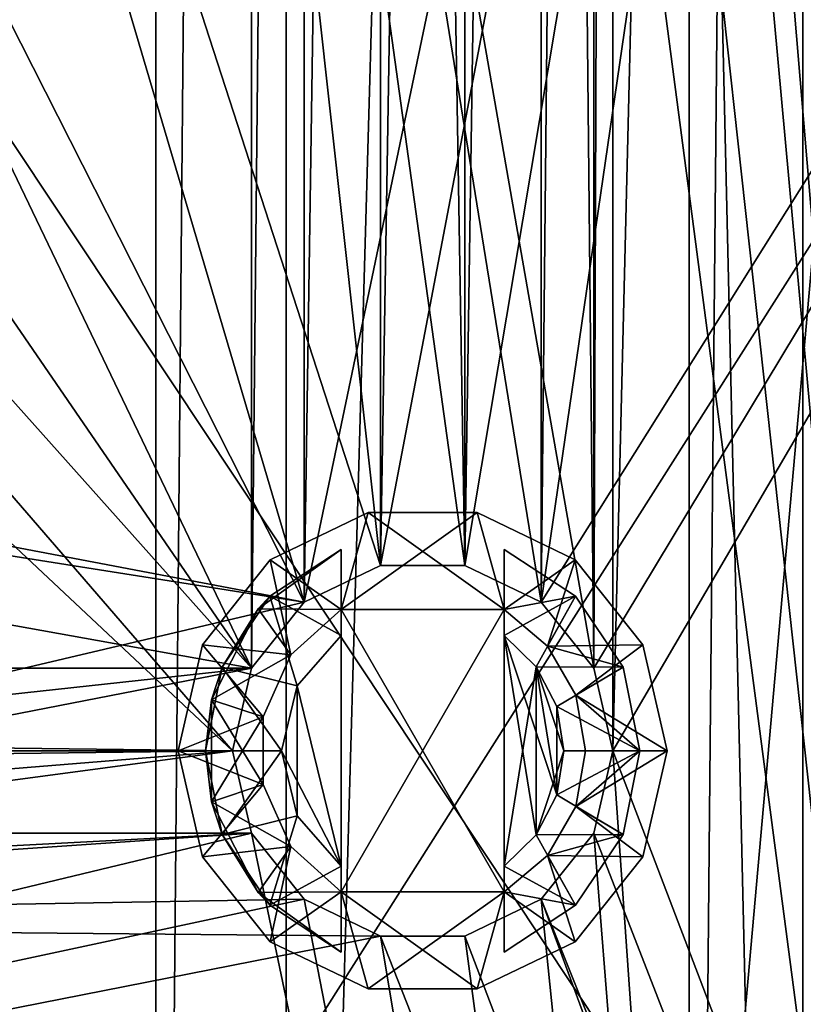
# Model space of a CAD drawing. Extents: x -3 to 104, y -79 to 161.
# Tile 109 of 203: x 70.38 to 77.59, y 18.48 to 27.54. Entities that reach past the tile are written whole.
import ezdxf

# ---------------------------------------------------------------- set-up
doc = ezdxf.new("R2010")
doc.units = 0
doc.header["$MEASUREMENT"] = 0

msp = doc.modelspace()

# ---------------------------------------------------------------- linework, layer by layer
for points in [[(71.629997, 130, -10.3), (67.919998, 0, -10.3), (67.919998, 130, -10.3)], [(71.629997, 0, -10.3), (67.919998, 0, -10.3), (71.629997, 130, -10.3)], [(71.629997, 0, -71.599998), (71.629997, 130, -71.599998), (72.830002, 130, -71.599998)], [(72.830002, 0, -71.599998), (71.629997, 0, -71.599998), (72.830002, 130, -71.599998)], [(71.629997, 130, -71.599998), (71.629997, 0, -10.3), (71.629997, 130, -10.3)], [(71.629997, 0, -71.599998), (71.629997, 0, -10.3), (71.629997, 130, -71.599998)], [(76.540001, 130, -10.3), (72.830002, 0, -10.3), (72.830002, 130, -10.3)], [(76.540001, 0, -10.3), (72.830002, 0, -10.3), (76.540001, 130, -10.3)], [(72.830002, 130, -10.3), (72.830002, 0, -71.599998), (72.830002, 130, -71.599998)], [(72.830002, 0, -10.3), (72.830002, 0, -71.599998), (72.830002, 130, -10.3)], [(76.540001, 0, -71.599998), (76.540001, 130, -71.599998), (77.739998, 130, -71.599998)], [(77.739998, 0, -71.599998), (76.540001, 0, -71.599998), (77.739998, 130, -71.599998)], [(76.540001, 130, -71.599998), (76.540001, 0, -10.3), (76.540001, 130, -10.3)], [(76.540001, 0, -71.599998), (76.540001, 0, -10.3), (76.540001, 130, -71.599998)], [(100.300003, 129.649994, 17.299999), (100.300003, -43.349998, 17.299999), (75.836403, 70.811302, 17.299999)], [(60.471001, 19.228001, 17.299999), (60.471001, 126.727997, 17.299999), (72.336403, 70.811302, 17.299999)], [(39.528702, 112.523003), (39.528702, 23.4326), (96.9217, 124.593002)], [(39.528702, 23.4326), (96.9217, 5.4074), (96.9217, 124.593002)], [(5.1713, 6.7213, -72.699997), (95.428703, 123.278999, -72.699997), (5.1713, 123.278999, -72.699997)], [(5.1713, 6.7213, -72.699997), (95.428703, 6.7213, -72.699997), (95.428703, 123.278999, -72.699997)], [(77.586403, -4.1887, 55.700001), (77.586403, 92.311302, 55.700001), (75.836403, 70.811302, 55.700001)], [(77.586403, 92.311302, 54.099998), (77.586403, -4.1887, 54.099998), (75.836403, 20.8113, 54.099998)], [(77.586403, 92.311302, 54.099998), (75.836403, 20.8113, 54.099998), (75.836403, 70.811302, 54.099998)], [(77.586403, 92.311302, 54.099998), (77.586403, -4.1887, 55.700001), (77.586403, -4.1887, 54.099998)], [(77.586403, 92.311302, 55.700001), (77.586403, -4.1887, 55.700001), (77.586403, 92.311302, 54.099998)], [(72.509804, 70.052002, 54.099998), (9.6776, 22.179501, 54.099998), (9.6776, 87.4431, 54.099998)], [(60.471001, 19.228001, 17.299999), (72.336403, 70.811302, 17.299999), (72.509804, 70.052002, 17.299999)], [(75.836403, 70.811302, 17.299999), (75.663101, 21.570601, 17.299999), (75.663101, 70.052002, 17.299999)], [(75.836403, 70.811302, 17.299999), (75.836403, 20.8113, 17.299999), (75.663101, 21.570601, 17.299999)], [(75.663101, 21.570601, 55.700001), (75.836403, 70.811302, 55.700001), (75.663101, 70.052002, 55.700001)], [(75.836403, 20.8113, 55.700001), (75.836403, 70.811302, 55.700001), (75.663101, 21.570601, 55.700001)], [(75.836403, 70.811302, 54.099998), (75.663101, 21.570601, 54.099998), (75.663101, 70.052002, 54.099998)], [(75.836403, 70.811302, 54.099998), (75.836403, 20.8113, 54.099998), (75.663101, 21.570601, 54.099998)], [(75.836403, 70.811302, 17.299999), (100.300003, -43.349998, 17.299999), (75.836403, 20.8113, 17.299999)], [(77.586403, -4.1887, 55.700001), (75.836403, 70.811302, 55.700001), (75.836403, 20.8113, 55.700001)], [(72.509804, 70.052002, 54.099998), (10.1631, 21.570601, 54.099998), (9.6776, 22.179501, 54.099998)], [(72.509804, 21.570601, 54.099998), (10.1631, 21.570601, 54.099998), (72.509804, 70.052002, 54.099998)], [(72.509804, 70.052002, 17.299999), (72.9953, 69.4431, 17.299999), (60.471001, 19.228001, 17.299999)], [(75.663101, 21.570601, 55.700001), (75.663101, 70.052002, 55.700001), (70.586403, 50.611301, 55.700001)], [(72.9953, 69.4431, 54.099998), (72.509804, 21.570601, 54.099998), (72.509804, 70.052002, 54.099998)], [(75.663101, 70.052002, 17.299999), (75.177597, 22.179501, 17.299999), (75.177597, 69.4431, 17.299999)], [(75.663101, 70.052002, 17.299999), (75.663101, 21.570601, 17.299999), (75.177597, 22.179501, 17.299999)], [(75.663101, 70.052002, 54.099998), (75.663101, 21.570601, 54.099998), (75.177597, 69.4431, 54.099998)], [(72.9953, 69.4431, 17.299999), (72.9953, 22.179501, 17.299999), (60.471001, 19.228001, 17.299999)], [(72.9953, 22.179501, 54.099998), (72.509804, 21.570601, 54.099998), (72.9953, 69.4431, 54.099998)], [(73.696999, 69.105202, 17.299999), (72.9953, 22.179501, 17.299999), (72.9953, 69.4431, 17.299999)], [(73.696999, 69.105202, 54.099998), (72.9953, 22.179501, 54.099998), (72.9953, 69.4431, 54.099998)], [(75.177597, 69.4431, 17.299999), (74.475899, 22.517401, 17.299999), (74.475899, 69.105202, 17.299999)], [(75.177597, 69.4431, 17.299999), (75.177597, 22.179501, 17.299999), (74.475899, 22.517401, 17.299999)], [(75.177597, 69.4431, 54.099998), (74.475899, 22.517401, 54.099998), (74.475899, 69.105202, 54.099998)], [(75.177597, 22.179501, 54.099998), (74.475899, 22.517401, 54.099998), (75.177597, 69.4431, 54.099998)], [(75.177597, 69.4431, 54.099998), (75.663101, 21.570601, 54.099998), (75.177597, 22.179501, 54.099998)], [(73.696999, 69.105202, 17.299999), (73.696999, 22.517401, 17.299999), (72.9953, 22.179501, 17.299999)], [(73.696999, 22.517401, 54.099998), (72.9953, 22.179501, 54.099998), (73.696999, 69.105202, 54.099998)], [(73.696999, 69.105202, 17.299999), (74.475899, 22.517401, 17.299999), (73.696999, 22.517401, 17.299999)], [(74.475899, 69.105202, 17.299999), (74.475899, 22.517401, 17.299999), (73.696999, 69.105202, 17.299999)], [(74.475899, 22.517401, 54.099998), (73.696999, 22.517401, 54.099998), (74.475899, 69.105202, 54.099998)], [(74.475899, 69.105202, 54.099998), (73.696999, 22.517401, 54.099998), (73.696999, 69.105202, 54.099998)], [(72.9953, 22.179501, 18.9), (80.207298, 56.689499, 18.9), (40.2691, 28.4063, 18.9)], [(73.696999, 22.517401, 18.9), (80.207298, 56.689499, 18.9), (72.9953, 22.179501, 18.9)], [(74.475899, 22.517401, 18.9), (80.207298, 56.689499, 18.9), (73.696999, 22.517401, 18.9)], [(75.177597, 22.179501, 18.9), (80.207298, 56.689499, 18.9), (74.475899, 22.517401, 18.9)], [(75.663101, 21.570601, 18.9), (96.816803, 56.689499, 18.9), (75.177597, 22.179501, 18.9)], [(75.177597, 22.179501, 18.9), (96.816803, 56.689499, 18.9), (80.207298, 56.689499, 18.9)], [(75.836403, 20.8113, 18.9), (96.816803, 56.689499, 18.9), (75.663101, 21.570601, 18.9)], [(100.300003, -43.349998, 18.9), (96.816803, 56.689499, 18.9), (75.836403, 20.8113, 18.9)], [(10.3364, 20.8113, 55.700001), (72.336403, 20.8113, 55.700001), (40.586399, 50.611301, 55.700001)], [(40.586399, 50.611301, 55.700001), (72.336403, 20.8113, 55.700001), (46.586399, 50.611301, 55.700001)], [(72.509804, 21.570601, 55.700001), (52.586399, 50.611301, 55.700001), (46.586399, 50.611301, 55.700001)], [(72.336403, 20.8113, 55.700001), (72.509804, 21.570601, 55.700001), (46.586399, 50.611301, 55.700001)], [(72.509804, 21.570601, 55.700001), (58.586399, 50.611301, 55.700001), (52.586399, 50.611301, 55.700001)], [(72.9953, 22.179501, 55.700001), (64.586403, 50.611301, 55.700001), (58.586399, 50.611301, 55.700001)], [(72.509804, 21.570601, 55.700001), (72.9953, 22.179501, 55.700001), (58.586399, 50.611301, 55.700001)], [(73.696999, 22.517401, 55.700001), (70.586403, 50.611301, 55.700001), (64.586403, 50.611301, 55.700001)], [(72.9953, 22.179501, 55.700001), (73.696999, 22.517401, 55.700001), (64.586403, 50.611301, 55.700001)], [(75.663101, 21.570601, 55.700001), (70.586403, 50.611301, 55.700001), (75.177597, 22.179501, 55.700001)], [(74.475899, 22.517401, 55.700001), (75.177597, 22.179501, 55.700001), (70.586403, 50.611301, 55.700001)], [(73.696999, 22.517401, 55.700001), (74.475899, 22.517401, 55.700001), (70.586403, 50.611301, 55.700001)], [(79.614098, 2.542, 70.753899), (79.614098, 50.518299, 70.753799), (76.103302, 44.355202, 70.874496)], [(79.614098, 2.542, 70.753899), (76.103302, 44.355202, 70.874496), (75.831299, 43.823898, 70.878098)], [(79.614098, 2.542, 70.753899), (75.831299, 43.823898, 70.878098), (75.141098, 43.2276, 70.903099)], [(79.614098, 2.542, 70.753899), (75.141098, 43.2276, 70.903099), (74.2976, 43.0173, 70.936897)], [(48.506401, 13.8113, 71.459702), (74.2976, 43.0173, 70.936897), (58.977402, 43.0173, 71.320396)], [(48.506401, 13.8113, 71.459702), (79.614098, 2.542, 70.753899), (74.2976, 43.0173, 70.936897)], [(79.012901, 40.411301, 68.724602), (76.886398, 16.511299, 68.799797), (61.013699, 40.411301, 69.231003)], [(76.886398, 16.511299, 68.799797), (62.526001, 14.1113, 69.199799), (61.013699, 40.411301, 69.231003)], [(77.594803, 16.511299, 68.7752), (76.886398, 16.511299, 68.799797), (79.012901, 40.411301, 68.724602)], [(81.800003, 0.8, -74.699997), (62, 0.8, -74.699997), (81.800003, 32, -74.699997)], [(81.800003, 32, -74.699997), (62, 0.8, -74.699997), (62, 32, -74.699997)], [(40.868801, 27.2544, 18.9), (72.9953, 22.179501, 18.9), (40.2691, 28.4063, 18.9)], [(45.495899, 18.6313, 18.9), (72.509804, 21.570601, 18.9), (40.868801, 27.2544, 18.9)], [(72.509804, 21.570601, 18.9), (72.9953, 22.179501, 18.9), (40.868801, 27.2544, 18.9)], [(40.222401, 22.5627), (96.9217, 5.4074), (39.528702, 23.4326)], [(73.336403, 22.1103, 18.9), (72.683601, 22.5704, 18.9), (73.5858, 23.0049, 18.9)], [(73.5858, 23.0049, 18.9), (72.683601, 22.5704, 53.900002), (73.5858, 23.0049, 53.900002)], [(73.5858, 23.0049, 18.9), (72.683601, 22.5704, 18.9), (72.683601, 22.5704, 53.900002)], [(72.683601, 22.5704, 53.900002), (73.336403, 22.1103, 53.900002), (73.5858, 23.0049, 53.900002)], [(74.836403, 22.1103, 18.9), (73.336403, 22.1103, 18.9), (73.5858, 23.0049, 18.9)], [(73.336403, 22.1103, 53.900002), (74.587097, 23.0049, 53.900002), (73.5858, 23.0049, 53.900002)], [(73.336403, 22.1103, 53.900002), (74.836403, 22.1103, 53.900002), (74.587097, 23.0049, 53.900002)], [(74.836403, 22.1103, 18.9), (73.5858, 23.0049, 18.9), (74.587097, 23.0049, 18.9)], [(74.587097, 23.0049, 18.9), (73.5858, 23.0049, 53.900002), (74.587097, 23.0049, 53.900002)], [(74.587097, 23.0049, 18.9), (73.5858, 23.0049, 18.9), (73.5858, 23.0049, 53.900002)], [(75.489304, 22.5704, 18.9), (74.836403, 22.1103, 18.9), (74.587097, 23.0049, 18.9)], [(75.489304, 22.5704, 18.9), (74.587097, 23.0049, 53.900002), (75.489304, 22.5704, 53.900002)], [(75.489304, 22.5704, 18.9), (74.587097, 23.0049, 18.9), (74.587097, 23.0049, 53.900002)], [(74.836403, 22.1103, 53.900002), (75.489304, 22.5704, 53.900002), (74.587097, 23.0049, 53.900002)], [(72.572098, 22.1178, 16.9), (73.336403, 22.1103, 16.9), (73.336403, 22.6654, 16.9)], [(72.572098, 22.1178, 16.9), (73.336403, 22.6654, 16.9), (72.680099, 22.233299, 16.5)], [(73.336403, 22.1103, 55.900002), (72.572098, 22.1178, 55.900002), (73.336403, 22.6654, 55.900002)], [(73.336403, 22.6654, 55.900002), (72.572098, 22.1178, 55.900002), (72.680099, 22.233299, 56.299999)], [(73.336403, 22.6654, 16.9), (73.336403, 22.6654, 16.5), (72.680099, 22.233299, 16.5)], [(72.680099, 22.233299, 16.5), (73.336403, 22.6654, 16.5), (73.336403, 21.8731, 14.9)], [(73.336403, 22.6654, 55.900002), (72.680099, 22.233299, 56.299999), (73.336403, 22.6654, 56.299999)], [(73.336403, 22.6654, 56.299999), (72.680099, 22.233299, 56.299999), (73.336403, 21.8731, 57.900002)], [(73.336403, 22.6654, 16.9), (73.336403, 22.1103, 16.9), (73.336403, 22.6654, 16.5)], [(73.336403, 22.1103, 16.9), (73.336403, 21.8731, 14.9), (73.336403, 22.6654, 16.5)], [(73.336403, 21.8731, 57.900002), (73.336403, 22.1103, 55.900002), (73.336403, 22.6654, 56.299999)], [(73.336403, 22.6654, 56.299999), (73.336403, 22.1103, 55.900002), (73.336403, 22.6654, 55.900002)], [(74.836403, 21.8731, 14.9), (74.836403, 22.1103, 16.9), (74.836403, 22.6654, 16.5)], [(74.836403, 22.6654, 16.5), (74.836403, 22.1103, 16.9), (74.836403, 22.6654, 16.9)], [(75.492798, 22.233299, 55.900002), (74.836403, 22.1103, 55.900002), (74.836403, 22.6654, 55.900002)], [(75.492798, 22.233299, 55.900002), (74.836403, 22.6654, 55.900002), (74.836403, 22.6654, 56.299999)], [(75.492798, 22.233299, 55.900002), (74.836403, 22.6654, 56.299999), (75.492798, 22.233299, 56.299999)], [(75.492798, 22.233299, 56.299999), (74.836403, 22.6654, 56.299999), (74.836403, 21.8731, 57.900002)], [(74.836403, 22.6654, 55.900002), (74.836403, 22.1103, 55.900002), (74.836403, 22.6654, 56.299999)], [(74.836403, 22.1103, 55.900002), (74.836403, 21.8731, 57.900002), (74.836403, 22.6654, 56.299999)], [(74.836403, 22.1103, 16.9), (75.492798, 22.233299, 16.9), (74.836403, 22.6654, 16.9)], [(74.836403, 22.6654, 16.9), (75.492798, 22.233299, 16.5), (74.836403, 22.6654, 16.5)], [(74.836403, 22.6654, 16.9), (75.492798, 22.233299, 16.9), (75.492798, 22.233299, 16.5)], [(74.836403, 22.6654, 16.5), (75.492798, 22.233299, 16.5), (74.836403, 21.8731, 14.9)], [(40.470001, 21.478001), (96.240097, 5.0791), (40.222401, 22.5627)], [(96.240097, 5.0791), (96.9217, 5.4074), (40.222401, 22.5627)], [(72.872902, 21.693001, 18.9), (72.059303, 21.7875, 18.9), (72.683601, 22.5704, 18.9)], [(72.683601, 22.5704, 18.9), (72.059303, 21.7875, 53.900002), (72.683601, 22.5704, 53.900002)], [(72.683601, 22.5704, 18.9), (72.059303, 21.7875, 18.9), (72.059303, 21.7875, 53.900002)], [(72.059303, 21.7875, 53.900002), (72.872902, 21.693001, 53.900002), (72.683601, 22.5704, 53.900002)], [(73.336403, 22.1103, 18.9), (72.872902, 21.693001, 18.9), (72.683601, 22.5704, 18.9)], [(72.872902, 21.693001, 53.900002), (73.336403, 22.1103, 53.900002), (72.683601, 22.5704, 53.900002)], [(73.696999, 22.517401, 17.299999), (72.9953, 22.179501, 18.9), (72.9953, 22.179501, 17.299999)], [(73.696999, 22.517401, 18.9), (72.9953, 22.179501, 18.9), (73.696999, 22.517401, 17.299999)], [(73.696999, 22.517401, 54.099998), (72.9953, 22.179501, 55.700001), (72.9953, 22.179501, 54.099998)], [(73.696999, 22.517401, 55.700001), (72.9953, 22.179501, 55.700001), (73.696999, 22.517401, 54.099998)], [(74.475899, 22.517401, 17.299999), (73.696999, 22.517401, 18.9), (73.696999, 22.517401, 17.299999)], [(74.475899, 22.517401, 18.9), (73.696999, 22.517401, 18.9), (74.475899, 22.517401, 17.299999)], [(74.475899, 22.517401, 54.099998), (73.696999, 22.517401, 55.700001), (73.696999, 22.517401, 54.099998)], [(74.475899, 22.517401, 55.700001), (73.696999, 22.517401, 55.700001), (74.475899, 22.517401, 54.099998)], [(75.177597, 22.179501, 17.299999), (74.475899, 22.517401, 18.9), (74.475899, 22.517401, 17.299999)], [(75.177597, 22.179501, 18.9), (74.475899, 22.517401, 18.9), (75.177597, 22.179501, 17.299999)], [(75.177597, 22.179501, 54.099998), (74.475899, 22.517401, 55.700001), (74.475899, 22.517401, 54.099998)], [(75.177597, 22.179501, 55.700001), (74.475899, 22.517401, 55.700001), (75.177597, 22.179501, 54.099998)], [(75.235497, 21.775499, 18.9), (74.836403, 22.1103, 18.9), (75.489304, 22.5704, 18.9)], [(74.836403, 22.1103, 53.900002), (75.235497, 21.775499, 53.900002), (75.489304, 22.5704, 53.900002)], [(76.113602, 21.7875, 18.9), (75.235497, 21.775499, 18.9), (75.489304, 22.5704, 18.9)], [(75.235497, 21.775499, 53.900002), (76.113602, 21.7875, 53.900002), (75.489304, 22.5704, 53.900002)], [(76.113602, 21.7875, 18.9), (75.489304, 22.5704, 53.900002), (76.113602, 21.7875, 53.900002)], [(76.113602, 21.7875, 18.9), (75.489304, 22.5704, 18.9), (75.489304, 22.5704, 53.900002)], [(72.572098, 22.1178, 16.9), (72.680099, 22.233299, 16.5), (72.240799, 21.5818, 16.5)], [(72.240799, 21.5818, 16.5), (72.680099, 22.233299, 16.5), (72.932098, 21.409201, 14.9)], [(72.572098, 22.1178, 55.900002), (72.240799, 21.5818, 56.299999), (72.680099, 22.233299, 56.299999)], [(72.680099, 22.233299, 56.299999), (72.240799, 21.5818, 56.299999), (72.932098, 21.409201, 57.900002)], [(72.680099, 22.233299, 16.5), (73.336403, 21.8731, 14.9), (72.932098, 21.409201, 14.9)], [(72.680099, 22.233299, 56.299999), (72.932098, 21.409201, 57.900002), (73.336403, 21.8731, 57.900002)], [(75.235497, 21.775499, 55.900002), (74.836403, 22.1103, 55.900002), (75.492798, 22.233299, 55.900002)], [(75.492798, 22.233299, 56.299999), (74.836403, 21.8731, 57.900002), (75.131302, 21.584801, 57.900002)], [(74.836403, 22.1103, 16.9), (75.235497, 21.775499, 16.9), (75.492798, 22.233299, 16.9)], [(75.492798, 22.233299, 16.5), (75.131302, 21.584801, 14.9), (74.836403, 21.8731, 14.9)], [(75.932098, 21.5818, 56.299999), (75.492798, 22.233299, 56.299999), (75.131302, 21.584801, 57.900002)], [(75.492798, 22.233299, 16.5), (75.932098, 21.5818, 16.5), (75.131302, 21.584801, 14.9)], [(75.932098, 21.5818, 55.900002), (75.235497, 21.775499, 55.900002), (75.492798, 22.233299, 55.900002)], [(75.235497, 21.775499, 16.9), (75.932098, 21.5818, 16.9), (75.492798, 22.233299, 16.9)], [(75.932098, 21.5818, 55.900002), (75.492798, 22.233299, 56.299999), (75.932098, 21.5818, 56.299999)], [(75.932098, 21.5818, 55.900002), (75.492798, 22.233299, 55.900002), (75.492798, 22.233299, 56.299999)], [(75.492798, 22.233299, 16.9), (75.932098, 21.5818, 16.5), (75.492798, 22.233299, 16.5)], [(75.492798, 22.233299, 16.9), (75.932098, 21.5818, 16.9), (75.932098, 21.5818, 16.5)], [(72.9953, 22.179501, 17.299999), (72.509804, 21.570601, 17.299999), (60.471001, 19.228001, 17.299999)], [(72.9953, 22.179501, 17.299999), (72.509804, 21.570601, 18.9), (72.509804, 21.570601, 17.299999)], [(72.9953, 22.179501, 18.9), (72.509804, 21.570601, 18.9), (72.9953, 22.179501, 17.299999)], [(72.9953, 22.179501, 54.099998), (72.9953, 22.179501, 55.700001), (72.509804, 21.570601, 54.099998)], [(72.9953, 22.179501, 55.700001), (72.509804, 21.570601, 55.700001), (72.509804, 21.570601, 54.099998)], [(75.663101, 21.570601, 17.299999), (75.177597, 22.179501, 18.9), (75.177597, 22.179501, 17.299999)], [(75.663101, 21.570601, 18.9), (75.177597, 22.179501, 18.9), (75.663101, 21.570601, 17.299999)], [(75.663101, 21.570601, 54.099998), (75.177597, 22.179501, 55.700001), (75.177597, 22.179501, 54.099998)], [(75.663101, 21.570601, 55.700001), (75.177597, 22.179501, 55.700001), (75.663101, 21.570601, 54.099998)], [(72.142502, 21.281401, 16.9), (72.872902, 21.693001, 16.9), (72.572098, 22.1178, 16.9)], [(72.142502, 21.281401, 16.9), (72.572098, 22.1178, 16.9), (72.240799, 21.5818, 16.5)], [(72.872902, 21.693001, 55.900002), (72.142502, 21.281401, 55.900002), (72.572098, 22.1178, 55.900002)], [(72.572098, 22.1178, 55.900002), (72.142502, 21.281401, 55.900002), (72.240799, 21.5818, 56.299999)], [(72.872902, 21.693001, 16.9), (73.336403, 22.1103, 16.9), (72.572098, 22.1178, 16.9)], [(73.336403, 22.1103, 55.900002), (72.872902, 21.693001, 55.900002), (72.572098, 22.1178, 55.900002)], [(73.336403, 22.1103, 18.9), (73.336403, 22.1103, 16.9), (72.872902, 21.693001, 16.9)], [(72.872902, 21.693001, 18.9), (73.336403, 22.1103, 18.9), (72.872902, 21.693001, 16.9)], [(72.872902, 21.693001, 53.900002), (72.872902, 21.693001, 55.900002), (73.336403, 22.1103, 55.900002)], [(73.336403, 22.1103, 53.900002), (72.872902, 21.693001, 53.900002), (73.336403, 22.1103, 55.900002)], [(73.336403, 19.5123, 18.9), (73.336403, 22.1103, 18.9), (74.836403, 22.1103, 18.9)], [(73.336403, 19.5123, 18.9), (74.836403, 22.1103, 18.9), (74.836403, 19.5123, 18.9)], [(73.336403, 19.5123, 18.9), (73.336403, 19.5123, 16.9), (73.336403, 22.1103, 18.9)], [(73.336403, 22.1103, 18.9), (73.336403, 19.5123, 16.9), (73.336403, 22.1103, 16.9)], [(73.336403, 19.5123, 16.9), (73.336403, 19.7495, 14.9), (73.336403, 22.1103, 16.9)], [(73.336403, 22.1103, 16.9), (73.336403, 19.7495, 14.9), (73.336403, 21.8731, 14.9)], [(73.336403, 22.1103, 53.900002), (73.336403, 19.5123, 53.900002), (74.836403, 19.5123, 53.900002)], [(73.336403, 22.1103, 53.900002), (74.836403, 19.5123, 53.900002), (74.836403, 22.1103, 53.900002)], [(73.336403, 21.8731, 57.900002), (73.336403, 19.5123, 55.900002), (73.336403, 22.1103, 55.900002)], [(73.336403, 22.1103, 55.900002), (73.336403, 19.5123, 53.900002), (73.336403, 22.1103, 53.900002)], [(73.336403, 19.5123, 55.900002), (73.336403, 19.5123, 53.900002), (73.336403, 22.1103, 55.900002)], [(75.235497, 21.775499, 18.9), (75.235497, 21.775499, 16.9), (74.836403, 22.1103, 16.9)], [(74.836403, 22.1103, 18.9), (75.235497, 21.775499, 18.9), (74.836403, 22.1103, 16.9)], [(74.836403, 21.8731, 14.9), (74.836403, 19.5123, 16.9), (74.836403, 22.1103, 16.9)], [(74.836403, 22.1103, 16.9), (74.836403, 19.5123, 18.9), (74.836403, 22.1103, 18.9)], [(74.836403, 19.5123, 16.9), (74.836403, 19.5123, 18.9), (74.836403, 22.1103, 16.9)], [(74.836403, 22.1103, 53.900002), (74.836403, 22.1103, 55.900002), (75.235497, 21.775499, 55.900002)], [(75.235497, 21.775499, 53.900002), (74.836403, 22.1103, 53.900002), (75.235497, 21.775499, 55.900002)], [(74.836403, 19.5123, 53.900002), (74.836403, 19.5123, 55.900002), (74.836403, 22.1103, 53.900002)], [(74.836403, 22.1103, 53.900002), (74.836403, 19.5123, 55.900002), (74.836403, 22.1103, 55.900002)], [(74.836403, 19.5123, 55.900002), (74.836403, 19.7495, 57.900002), (74.836403, 22.1103, 55.900002)], [(74.836403, 22.1103, 55.900002), (74.836403, 19.7495, 57.900002), (74.836403, 21.8731, 57.900002)], [(73.336403, 21.8731, 14.9), (73.336403, 19.7495, 14.9), (72.932098, 21.409201, 14.9)], [(73.336403, 19.7495, 57.900002), (73.336403, 21.8731, 57.900002), (72.932098, 21.409201, 57.900002)], [(73.336403, 19.7495, 57.900002), (73.336403, 19.5123, 55.900002), (73.336403, 21.8731, 57.900002)], [(74.836403, 19.7495, 14.9), (74.836403, 19.5123, 16.9), (74.836403, 21.8731, 14.9)], [(74.836403, 19.7495, 57.900002), (75.131302, 21.584801, 57.900002), (74.836403, 21.8731, 57.900002)], [(75.131302, 21.584801, 14.9), (75.320999, 20.4041, 14.9), (74.836403, 21.8731, 14.9)], [(75.320999, 20.4041, 14.9), (75.131302, 20.0378, 14.9), (74.836403, 21.8731, 14.9)], [(75.131302, 20.0378, 14.9), (74.836403, 19.7495, 14.9), (74.836403, 21.8731, 14.9)], [(72.619202, 21.123199, 18.9), (71.836403, 20.8113, 18.9), (72.059303, 21.7875, 18.9)], [(72.059303, 21.7875, 18.9), (71.836403, 20.8113, 18.9), (71.836403, 20.8113, 53.900002)], [(72.059303, 21.7875, 18.9), (71.836403, 20.8113, 53.900002), (72.059303, 21.7875, 53.900002)], [(71.836403, 20.8113, 53.900002), (72.619202, 21.123199, 53.900002), (72.059303, 21.7875, 53.900002)], [(72.872902, 21.693001, 18.9), (72.619202, 21.123199, 18.9), (72.059303, 21.7875, 18.9)], [(72.619202, 21.123199, 53.900002), (72.872902, 21.693001, 53.900002), (72.059303, 21.7875, 53.900002)], [(76.113602, 21.7875, 18.9), (75.496002, 21.324301, 18.9), (75.235497, 21.775499, 18.9)], [(75.496002, 21.324301, 53.900002), (76.113602, 21.7875, 53.900002), (75.235497, 21.775499, 53.900002)], [(75.496002, 21.324301, 18.9), (75.496002, 21.324301, 16.9), (75.235497, 21.775499, 16.9)], [(75.235497, 21.775499, 18.9), (75.496002, 21.324301, 18.9), (75.235497, 21.775499, 16.9)], [(75.235497, 21.775499, 53.900002), (75.235497, 21.775499, 55.900002), (75.496002, 21.324301, 55.900002)], [(75.496002, 21.324301, 53.900002), (75.235497, 21.775499, 53.900002), (75.496002, 21.324301, 55.900002)], [(75.932098, 21.5818, 55.900002), (75.496002, 21.324301, 55.900002), (75.235497, 21.775499, 55.900002)], [(75.496002, 21.324301, 16.9), (75.932098, 21.5818, 16.9), (75.235497, 21.775499, 16.9)], [(76.336403, 20.8113, 18.9), (75.496002, 21.324301, 18.9), (76.113602, 21.7875, 18.9)], [(75.496002, 21.324301, 53.900002), (76.336403, 20.8113, 53.900002), (76.113602, 21.7875, 53.900002)], [(76.336403, 20.8113, 18.9), (76.113602, 21.7875, 53.900002), (76.336403, 20.8113, 53.900002)], [(76.336403, 20.8113, 18.9), (76.113602, 21.7875, 18.9), (76.113602, 21.7875, 53.900002)], [(72.142502, 21.281401, 16.9), (72.619202, 21.123199, 16.9), (72.872902, 21.693001, 16.9)], [(72.619202, 21.123199, 55.900002), (72.142502, 21.281401, 55.900002), (72.872902, 21.693001, 55.900002)], [(72.872902, 21.693001, 18.9), (72.872902, 21.693001, 16.9), (72.619202, 21.123199, 16.9)], [(72.619202, 21.123199, 18.9), (72.872902, 21.693001, 18.9), (72.619202, 21.123199, 16.9)], [(72.619202, 21.123199, 53.900002), (72.619202, 21.123199, 55.900002), (72.872902, 21.693001, 55.900002)], [(72.872902, 21.693001, 53.900002), (72.619202, 21.123199, 53.900002), (72.872902, 21.693001, 55.900002)], [(72.142502, 21.281401, 16.9), (72.240799, 21.5818, 16.5), (72.086403, 20.8113, 16.5)], [(72.086403, 20.8113, 16.5), (72.240799, 21.5818, 16.5), (72.7864, 20.8113, 14.9)], [(72.142502, 21.281401, 55.900002), (72.086403, 20.8113, 56.299999), (72.240799, 21.5818, 56.299999)], [(72.240799, 21.5818, 56.299999), (72.086403, 20.8113, 56.299999), (72.7864, 20.8113, 57.900002)], [(72.240799, 21.5818, 16.5), (72.932098, 21.409201, 14.9), (72.7864, 20.8113, 14.9)], [(72.240799, 21.5818, 56.299999), (72.7864, 20.8113, 57.900002), (72.932098, 21.409201, 57.900002)], [(74.836403, 19.7495, 57.900002), (75.131302, 20.0378, 57.900002), (75.131302, 21.584801, 57.900002)], [(75.932098, 21.5818, 56.299999), (75.131302, 21.584801, 57.900002), (75.320999, 21.2185, 57.900002)], [(75.386398, 20.8113, 57.900002), (75.320999, 21.2185, 57.900002), (75.131302, 21.584801, 57.900002)], [(75.131302, 20.0378, 57.900002), (75.386398, 20.8113, 57.900002), (75.131302, 21.584801, 57.900002)], [(75.932098, 21.5818, 16.5), (75.320999, 21.2185, 14.9), (75.131302, 21.584801, 14.9)], [(75.320999, 21.2185, 14.9), (75.320999, 20.4041, 14.9), (75.131302, 21.584801, 14.9)], [(76.086403, 20.8113, 56.299999), (75.932098, 21.5818, 56.299999), (75.320999, 21.2185, 57.900002)], [(75.932098, 21.5818, 16.5), (76.086403, 20.8113, 16.5), (75.320999, 21.2185, 14.9)], [(76.086403, 20.8113, 55.900002), (75.496002, 21.324301, 55.900002), (75.932098, 21.5818, 55.900002)], [(75.496002, 21.324301, 16.9), (76.086403, 20.8113, 16.9), (75.932098, 21.5818, 16.9)], [(76.086403, 20.8113, 55.900002), (75.932098, 21.5818, 56.299999), (76.086403, 20.8113, 56.299999)], [(76.086403, 20.8113, 55.900002), (75.932098, 21.5818, 55.900002), (75.932098, 21.5818, 56.299999)], [(75.932098, 21.5818, 16.9), (76.086403, 20.8113, 16.5), (75.932098, 21.5818, 16.5)], [(75.932098, 21.5818, 16.9), (76.086403, 20.8113, 16.9), (76.086403, 20.8113, 16.5)], [(72.336403, 20.8113, 54.099998), (10.1631, 21.570601, 54.099998), (72.509804, 21.570601, 54.099998)], [(72.336403, 20.8113, 54.099998), (10.3364, 20.8113, 54.099998), (10.1631, 21.570601, 54.099998)], [(72.336403, 20.8113, 18.9), (72.509804, 21.570601, 18.9), (45.495899, 18.6313, 18.9)], [(72.509804, 21.570601, 17.299999), (72.336403, 20.8113, 17.299999), (60.471001, 19.228001, 17.299999)], [(72.509804, 21.570601, 17.299999), (72.336403, 20.8113, 18.9), (72.336403, 20.8113, 17.299999)], [(72.509804, 21.570601, 18.9), (72.336403, 20.8113, 18.9), (72.509804, 21.570601, 17.299999)], [(72.509804, 21.570601, 54.099998), (72.336403, 20.8113, 55.700001), (72.336403, 20.8113, 54.099998)], [(72.509804, 21.570601, 55.700001), (72.336403, 20.8113, 55.700001), (72.509804, 21.570601, 54.099998)], [(75.836403, 20.8113, 17.299999), (75.663101, 21.570601, 18.9), (75.663101, 21.570601, 17.299999)], [(75.836403, 20.8113, 18.9), (75.663101, 21.570601, 18.9), (75.836403, 20.8113, 17.299999)], [(75.836403, 20.8113, 55.700001), (75.663101, 21.570601, 55.700001), (75.836403, 20.8113, 54.099998)], [(75.836403, 20.8113, 54.099998), (75.663101, 21.570601, 55.700001), (75.663101, 21.570601, 54.099998)], [(40.222401, 20.393299), (95.768402, 4.4876), (40.470001, 21.478001)], [(40.470001, 21.478001), (95.768402, 4.4876), (96.240097, 5.0791)], [(72.932098, 21.409201, 14.9), (72.932098, 20.2134, 14.9), (72.7864, 20.8113, 14.9)], [(73.336403, 19.7495, 57.900002), (72.932098, 21.409201, 57.900002), (72.7864, 20.8113, 57.900002)], [(72.932098, 21.409201, 14.9), (73.336403, 19.7495, 14.9), (72.932098, 20.2134, 14.9)], [(75.586403, 20.8113, 18.9), (75.586403, 20.8113, 16.9), (75.496002, 21.324301, 16.9)], [(75.496002, 21.324301, 18.9), (75.586403, 20.8113, 18.9), (75.496002, 21.324301, 16.9)], [(76.336403, 20.8113, 18.9), (75.586403, 20.8113, 18.9), (75.496002, 21.324301, 18.9)], [(75.586403, 20.8113, 53.900002), (76.336403, 20.8113, 53.900002), (75.496002, 21.324301, 53.900002)], [(75.496002, 21.324301, 53.900002), (75.496002, 21.324301, 55.900002), (75.586403, 20.8113, 55.900002)], [(75.586403, 20.8113, 53.900002), (75.496002, 21.324301, 53.900002), (75.586403, 20.8113, 55.900002)], [(76.086403, 20.8113, 55.900002), (75.586403, 20.8113, 55.900002), (75.496002, 21.324301, 55.900002)], [(75.586403, 20.8113, 16.9), (76.086403, 20.8113, 16.9), (75.496002, 21.324301, 16.9)], [(72.142502, 20.3412, 16.9), (72.142502, 21.281401, 16.9), (72.086403, 20.8113, 16.5)], [(72.142502, 21.281401, 55.900002), (72.142502, 20.3412, 55.900002), (72.086403, 20.8113, 56.299999)], [(72.619202, 20.499399, 16.9), (72.619202, 21.123199, 16.9), (72.142502, 21.281401, 16.9)], [(72.142502, 20.3412, 16.9), (72.619202, 20.499399, 16.9), (72.142502, 21.281401, 16.9)], [(72.619202, 21.123199, 55.900002), (72.142502, 20.3412, 55.900002), (72.142502, 21.281401, 55.900002)], [(76.086403, 20.8113, 56.299999), (75.320999, 21.2185, 57.900002), (75.386398, 20.8113, 57.900002)], [(76.086403, 20.8113, 16.5), (75.386398, 20.8113, 14.9), (75.320999, 21.2185, 14.9)], [(75.386398, 20.8113, 14.9), (75.320999, 20.4041, 14.9), (75.320999, 21.2185, 14.9)], [(72.619202, 20.499399, 18.9), (71.836403, 20.8113, 18.9), (72.619202, 21.123199, 18.9)], [(71.836403, 20.8113, 53.900002), (72.619202, 20.499399, 53.900002), (72.619202, 21.123199, 53.900002)], [(72.619202, 20.499399, 55.900002), (72.142502, 20.3412, 55.900002), (72.619202, 21.123199, 55.900002)], [(72.619202, 21.123199, 18.9), (72.619202, 21.123199, 16.9), (72.619202, 20.499399, 16.9)], [(72.619202, 20.499399, 18.9), (72.619202, 21.123199, 18.9), (72.619202, 20.499399, 16.9)], [(72.619202, 20.499399, 53.900002), (72.619202, 20.499399, 55.900002), (72.619202, 21.123199, 55.900002)], [(72.619202, 21.123199, 53.900002), (72.619202, 20.499399, 53.900002), (72.619202, 21.123199, 55.900002)], [(10.1631, 20.052, 55.700001), (72.509804, 20.052, 55.700001), (72.336403, 20.8113, 55.700001)], [(10.1631, 20.052, 55.700001), (72.336403, 20.8113, 55.700001), (10.3364, 20.8113, 55.700001)], [(72.509804, 20.052, 54.099998), (10.1631, 20.052, 54.099998), (72.336403, 20.8113, 54.099998)], [(72.336403, 20.8113, 54.099998), (10.1631, 20.052, 54.099998), (10.3364, 20.8113, 54.099998)], [(72.509804, 20.052, 18.9), (72.336403, 20.8113, 18.9), (45.495899, 18.6313, 18.9)], [(72.336403, 20.8113, 17.299999), (72.509804, 20.052, 17.299999), (60.471001, 19.228001, 17.299999)], [(72.619202, 20.499399, 18.9), (72.059303, 19.8351, 18.9), (71.836403, 20.8113, 18.9)], [(72.059303, 19.8351, 53.900002), (72.619202, 20.499399, 53.900002), (71.836403, 20.8113, 53.900002)], [(71.836403, 20.8113, 18.9), (72.059303, 19.8351, 53.900002), (71.836403, 20.8113, 53.900002)], [(71.836403, 20.8113, 18.9), (72.059303, 19.8351, 18.9), (72.059303, 19.8351, 53.900002)], [(72.142502, 20.3412, 16.9), (72.086403, 20.8113, 16.5), (72.240799, 20.0408, 16.5)], [(72.240799, 20.0408, 16.5), (72.086403, 20.8113, 16.5), (72.7864, 20.8113, 14.9)], [(72.142502, 20.3412, 55.900002), (72.240799, 20.0408, 56.299999), (72.086403, 20.8113, 56.299999)], [(72.086403, 20.8113, 56.299999), (72.240799, 20.0408, 56.299999), (72.7864, 20.8113, 57.900002)], [(72.240799, 20.0408, 16.5), (72.7864, 20.8113, 14.9), (72.932098, 20.2134, 14.9)], [(72.240799, 20.0408, 56.299999), (72.932098, 20.2134, 57.900002), (72.7864, 20.8113, 57.900002)], [(72.336403, 20.8113, 17.299999), (72.509804, 20.052, 18.9), (72.509804, 20.052, 17.299999)], [(72.336403, 20.8113, 18.9), (72.509804, 20.052, 18.9), (72.336403, 20.8113, 17.299999)], [(72.336403, 20.8113, 55.700001), (72.509804, 20.052, 55.700001), (72.336403, 20.8113, 54.099998)], [(72.336403, 20.8113, 54.099998), (72.509804, 20.052, 55.700001), (72.509804, 20.052, 54.099998)], [(73.336403, 19.7495, 57.900002), (72.7864, 20.8113, 57.900002), (72.932098, 20.2134, 57.900002)], [(75.131302, 20.0378, 57.900002), (75.320999, 20.4041, 57.900002), (75.386398, 20.8113, 57.900002)], [(76.086403, 20.8113, 56.299999), (75.386398, 20.8113, 57.900002), (75.320999, 20.4041, 57.900002)], [(75.932098, 20.0408, 56.299999), (76.086403, 20.8113, 56.299999), (75.320999, 20.4041, 57.900002)], [(76.086403, 20.8113, 16.5), (75.320999, 20.4041, 14.9), (75.386398, 20.8113, 14.9)], [(76.086403, 20.8113, 16.5), (75.932098, 20.0408, 16.5), (75.320999, 20.4041, 14.9)], [(75.496002, 20.2983, 18.9), (75.496002, 20.2983, 16.9), (75.586403, 20.8113, 16.9)], [(75.586403, 20.8113, 18.9), (75.496002, 20.2983, 18.9), (75.586403, 20.8113, 16.9)], [(76.113602, 19.8351, 18.9), (75.496002, 20.2983, 18.9), (76.336403, 20.8113, 18.9)], [(76.336403, 20.8113, 18.9), (75.496002, 20.2983, 18.9), (75.586403, 20.8113, 18.9)], [(75.496002, 20.2983, 53.900002), (76.113602, 19.8351, 53.900002), (76.336403, 20.8113, 53.900002)], [(75.496002, 20.2983, 53.900002), (76.336403, 20.8113, 53.900002), (75.586403, 20.8113, 53.900002)], [(75.586403, 20.8113, 53.900002), (75.586403, 20.8113, 55.900002), (75.496002, 20.2983, 55.900002)], [(75.496002, 20.2983, 53.900002), (75.586403, 20.8113, 53.900002), (75.496002, 20.2983, 55.900002)], [(75.932098, 20.0408, 55.900002), (75.496002, 20.2983, 55.900002), (76.086403, 20.8113, 55.900002)], [(76.086403, 20.8113, 55.900002), (75.496002, 20.2983, 55.900002), (75.586403, 20.8113, 55.900002)], [(75.496002, 20.2983, 16.9), (75.932098, 20.0408, 16.9), (76.086403, 20.8113, 16.9)], [(75.496002, 20.2983, 16.9), (76.086403, 20.8113, 16.9), (75.586403, 20.8113, 16.9)], [(100.300003, -43.349998, 18.9), (75.836403, 20.8113, 18.9), (75.663101, 20.052, 18.9)], [(75.663101, 20.052, 17.299999), (75.836403, 20.8113, 18.9), (75.836403, 20.8113, 17.299999)], [(75.663101, 20.052, 18.9), (75.836403, 20.8113, 18.9), (75.663101, 20.052, 17.299999)], [(75.836403, 20.8113, 17.299999), (100.300003, -43.349998, 17.299999), (75.663101, 20.052, 17.299999)], [(77.586403, -4.1887, 55.700001), (75.836403, 20.8113, 55.700001), (75.663101, 20.052, 55.700001)], [(75.836403, 20.8113, 54.099998), (77.586403, -4.1887, 54.099998), (75.663101, 20.052, 54.099998)], [(75.663101, 20.052, 54.099998), (75.836403, 20.8113, 55.700001), (75.836403, 20.8113, 54.099998)], [(75.663101, 20.052, 55.700001), (75.836403, 20.8113, 55.700001), (75.663101, 20.052, 54.099998)], [(75.932098, 20.0408, 55.900002), (76.086403, 20.8113, 56.299999), (75.932098, 20.0408, 56.299999)], [(75.932098, 20.0408, 55.900002), (76.086403, 20.8113, 55.900002), (76.086403, 20.8113, 56.299999)], [(76.086403, 20.8113, 16.9), (75.932098, 20.0408, 16.5), (76.086403, 20.8113, 16.5)], [(76.086403, 20.8113, 16.9), (75.932098, 20.0408, 16.9), (75.932098, 20.0408, 16.5)], [(76.113602, 19.8351, 18.9), (76.336403, 20.8113, 18.9), (76.336403, 20.8113, 53.900002)], [(76.113602, 19.8351, 18.9), (76.336403, 20.8113, 53.900002), (76.113602, 19.8351, 53.900002)], [(72.872902, 19.9296, 18.9), (72.059303, 19.8351, 18.9), (72.619202, 20.499399, 18.9)], [(72.059303, 19.8351, 53.900002), (72.872902, 19.9296, 53.900002), (72.619202, 20.499399, 53.900002)], [(72.142502, 20.3412, 16.9), (72.872902, 19.9296, 16.9), (72.619202, 20.499399, 16.9)], [(72.872902, 19.9296, 55.900002), (72.142502, 20.3412, 55.900002), (72.619202, 20.499399, 55.900002)], [(72.619202, 20.499399, 18.9), (72.619202, 20.499399, 16.9), (72.872902, 19.9296, 16.9)], [(72.872902, 19.9296, 18.9), (72.619202, 20.499399, 18.9), (72.872902, 19.9296, 16.9)], [(72.872902, 19.9296, 53.900002), (72.872902, 19.9296, 55.900002), (72.619202, 20.499399, 55.900002)], [(72.619202, 20.499399, 53.900002), (72.872902, 19.9296, 53.900002), (72.619202, 20.499399, 55.900002)], [(75.932098, 20.0408, 56.299999), (75.320999, 20.4041, 57.900002), (75.131302, 20.0378, 57.900002)], [(75.932098, 20.0408, 16.5), (75.131302, 20.0378, 14.9), (75.320999, 20.4041, 14.9)], [(39.528702, 19.523399), (95.599998, 3.75), (40.222401, 20.393299)], [(40.222401, 20.393299), (95.599998, 3.75), (95.768402, 4.4876)], [(72.572098, 19.5049, 16.9), (72.872902, 19.9296, 16.9), (72.142502, 20.3412, 16.9)], [(72.572098, 19.5049, 16.9), (72.142502, 20.3412, 16.9), (72.240799, 20.0408, 16.5)], [(72.872902, 19.9296, 55.900002), (72.572098, 19.5049, 55.900002), (72.142502, 20.3412, 55.900002)], [(72.142502, 20.3412, 55.900002), (72.572098, 19.5049, 55.900002), (72.240799, 20.0408, 56.299999)], [(75.235497, 19.847099, 18.9), (75.235497, 19.847099, 16.9), (75.496002, 20.2983, 16.9)], [(75.496002, 20.2983, 18.9), (75.235497, 19.847099, 18.9), (75.496002, 20.2983, 16.9)], [(76.113602, 19.8351, 18.9), (75.235497, 19.847099, 18.9), (75.496002, 20.2983, 18.9)], [(75.235497, 19.847099, 53.900002), (76.113602, 19.8351, 53.900002), (75.496002, 20.2983, 53.900002)], [(75.496002, 20.2983, 53.900002), (75.496002, 20.2983, 55.900002), (75.235497, 19.847099, 55.900002)], [(75.235497, 19.847099, 53.900002), (75.496002, 20.2983, 53.900002), (75.235497, 19.847099, 55.900002)], [(75.932098, 20.0408, 55.900002), (75.235497, 19.847099, 55.900002), (75.496002, 20.2983, 55.900002)], [(75.235497, 19.847099, 16.9), (75.932098, 20.0408, 16.9), (75.496002, 20.2983, 16.9)], [(72.680099, 19.389299, 16.5), (72.240799, 20.0408, 16.5), (72.932098, 20.2134, 14.9)], [(72.240799, 20.0408, 56.299999), (72.680099, 19.389299, 56.299999), (72.932098, 20.2134, 57.900002)], [(72.680099, 19.389299, 16.5), (72.932098, 20.2134, 14.9), (73.336403, 19.7495, 14.9)], [(72.680099, 19.389299, 56.299999), (73.336403, 19.7495, 57.900002), (72.932098, 20.2134, 57.900002)], [(4.5864, -4.1887, 55.700001), (77.586403, -4.1887, 55.700001), (10.1631, 20.052, 55.700001)], [(77.586403, -4.1887, 54.099998), (4.5864, -4.1887, 54.099998), (10.1631, 20.052, 54.099998)], [(10.1631, 20.052, 55.700001), (77.586403, -4.1887, 55.700001), (72.509804, 20.052, 55.700001)], [(77.586403, -4.1887, 54.099998), (10.1631, 20.052, 54.099998), (72.509804, 20.052, 54.099998)], [(45.495899, 13.5513, 18.9), (72.509804, 20.052, 18.9), (45.495899, 18.6313, 18.9)], [(72.9953, 19.4431, 18.9), (72.509804, 20.052, 18.9), (45.495899, 13.5513, 18.9)], [(72.509804, 20.052, 17.299999), (72.9953, 19.4431, 17.299999), (60.471001, 19.228001, 17.299999)], [(72.572098, 19.5049, 16.9), (72.240799, 20.0408, 16.5), (72.680099, 19.389299, 16.5)], [(72.572098, 19.5049, 55.900002), (72.680099, 19.389299, 56.299999), (72.240799, 20.0408, 56.299999)], [(72.509804, 20.052, 17.299999), (72.9953, 19.4431, 18.9), (72.9953, 19.4431, 17.299999)], [(72.509804, 20.052, 18.9), (72.9953, 19.4431, 18.9), (72.509804, 20.052, 17.299999)], [(77.586403, -4.1887, 55.700001), (72.9953, 19.4431, 55.700001), (72.509804, 20.052, 55.700001)], [(72.9953, 19.4431, 54.099998), (77.586403, -4.1887, 54.099998), (72.509804, 20.052, 54.099998)], [(72.509804, 20.052, 54.099998), (72.9953, 19.4431, 55.700001), (72.9953, 19.4431, 54.099998)], [(72.509804, 20.052, 55.700001), (72.9953, 19.4431, 55.700001), (72.509804, 20.052, 54.099998)], [(75.492798, 19.389299, 56.299999), (75.131302, 20.0378, 57.900002), (74.836403, 19.7495, 57.900002)], [(75.492798, 19.389299, 16.5), (74.836403, 19.7495, 14.9), (75.131302, 20.0378, 14.9)], [(75.492798, 19.389299, 56.299999), (75.932098, 20.0408, 56.299999), (75.131302, 20.0378, 57.900002)], [(75.932098, 20.0408, 16.5), (75.492798, 19.389299, 16.5), (75.131302, 20.0378, 14.9)], [(100.300003, -43.349998, 18.9), (75.663101, 20.052, 18.9), (75.177597, 19.4431, 18.9)], [(75.177597, 19.4431, 17.299999), (75.663101, 20.052, 18.9), (75.663101, 20.052, 17.299999)], [(75.177597, 19.4431, 18.9), (75.663101, 20.052, 18.9), (75.177597, 19.4431, 17.299999)], [(75.663101, 20.052, 17.299999), (100.300003, -43.349998, 17.299999), (75.177597, 19.4431, 17.299999)], [(77.586403, -4.1887, 55.700001), (75.663101, 20.052, 55.700001), (75.177597, 19.4431, 55.700001)], [(75.663101, 20.052, 54.099998), (77.586403, -4.1887, 54.099998), (75.177597, 19.4431, 54.099998)], [(75.177597, 19.4431, 54.099998), (75.177597, 19.4431, 55.700001), (75.663101, 20.052, 54.099998)], [(75.177597, 19.4431, 55.700001), (75.663101, 20.052, 55.700001), (75.663101, 20.052, 54.099998)], [(75.932098, 20.0408, 55.900002), (75.492798, 19.389299, 55.900002), (75.235497, 19.847099, 55.900002)], [(75.492798, 19.389299, 16.9), (75.932098, 20.0408, 16.9), (75.235497, 19.847099, 16.9)], [(75.492798, 19.389299, 55.900002), (75.932098, 20.0408, 56.299999), (75.492798, 19.389299, 56.299999)], [(75.492798, 19.389299, 55.900002), (75.932098, 20.0408, 55.900002), (75.932098, 20.0408, 56.299999)], [(75.932098, 20.0408, 16.9), (75.492798, 19.389299, 16.5), (75.932098, 20.0408, 16.5)], [(75.932098, 20.0408, 16.9), (75.492798, 19.389299, 16.9), (75.492798, 19.389299, 16.5)], [(72.872902, 19.9296, 18.9), (72.683601, 19.0522, 18.9), (72.059303, 19.8351, 18.9)], [(72.683601, 19.0522, 53.900002), (72.872902, 19.9296, 53.900002), (72.059303, 19.8351, 53.900002)], [(72.572098, 19.5049, 16.9), (73.336403, 19.5123, 16.9), (72.872902, 19.9296, 16.9)], [(73.336403, 19.5123, 55.900002), (72.572098, 19.5049, 55.900002), (72.872902, 19.9296, 55.900002)], [(73.336403, 19.5123, 18.9), (72.683601, 19.0522, 18.9), (72.872902, 19.9296, 18.9)], [(72.683601, 19.0522, 53.900002), (73.336403, 19.5123, 53.900002), (72.872902, 19.9296, 53.900002)], [(72.872902, 19.9296, 18.9), (72.872902, 19.9296, 16.9), (73.336403, 19.5123, 16.9)], [(73.336403, 19.5123, 18.9), (72.872902, 19.9296, 18.9), (73.336403, 19.5123, 16.9)], [(73.336403, 19.5123, 53.900002), (73.336403, 19.5123, 55.900002), (72.872902, 19.9296, 55.900002)], [(72.872902, 19.9296, 53.900002), (73.336403, 19.5123, 53.900002), (72.872902, 19.9296, 55.900002)], [(72.059303, 19.8351, 18.9), (72.683601, 19.0522, 53.900002), (72.059303, 19.8351, 53.900002)], [(72.059303, 19.8351, 18.9), (72.683601, 19.0522, 18.9), (72.683601, 19.0522, 53.900002)], [(74.836403, 19.5123, 18.9), (74.836403, 19.5123, 16.9), (75.235497, 19.847099, 16.9)], [(75.235497, 19.847099, 18.9), (74.836403, 19.5123, 18.9), (75.235497, 19.847099, 16.9)], [(75.489304, 19.0522, 18.9), (74.836403, 19.5123, 18.9), (75.235497, 19.847099, 18.9)], [(74.836403, 19.5123, 53.900002), (75.489304, 19.0522, 53.900002), (75.235497, 19.847099, 53.900002)], [(75.235497, 19.847099, 53.900002), (75.235497, 19.847099, 55.900002), (74.836403, 19.5123, 55.900002)], [(74.836403, 19.5123, 53.900002), (75.235497, 19.847099, 53.900002), (74.836403, 19.5123, 55.900002)], [(75.492798, 19.389299, 55.900002), (74.836403, 19.5123, 55.900002), (75.235497, 19.847099, 55.900002)], [(74.836403, 19.5123, 16.9), (75.492798, 19.389299, 16.9), (75.235497, 19.847099, 16.9)], [(76.113602, 19.8351, 18.9), (75.489304, 19.0522, 18.9), (75.235497, 19.847099, 18.9)], [(75.489304, 19.0522, 53.900002), (76.113602, 19.8351, 53.900002), (75.235497, 19.847099, 53.900002)], [(75.489304, 19.0522, 18.9), (76.113602, 19.8351, 53.900002), (75.489304, 19.0522, 53.900002)], [(75.489304, 19.0522, 18.9), (76.113602, 19.8351, 18.9), (76.113602, 19.8351, 53.900002)], [(73.336403, 18.9573, 16.5), (72.680099, 19.389299, 16.5), (73.336403, 19.7495, 14.9)], [(72.680099, 19.389299, 56.299999), (73.336403, 18.9573, 56.299999), (73.336403, 19.7495, 57.900002)], [(73.336403, 18.9573, 16.5), (73.336403, 19.7495, 14.9), (73.336403, 19.5123, 16.9)], [(73.336403, 19.7495, 57.900002), (73.336403, 18.9573, 56.299999), (73.336403, 19.5123, 55.900002)], [(74.836403, 19.7495, 14.9), (74.836403, 18.9573, 16.5), (74.836403, 19.5123, 16.9)], [(74.836403, 18.9573, 56.299999), (75.492798, 19.389299, 56.299999), (74.836403, 19.7495, 57.900002)], [(74.836403, 18.9573, 56.299999), (74.836403, 19.7495, 57.900002), (74.836403, 19.5123, 55.900002)], [(75.492798, 19.389299, 16.5), (74.836403, 18.9573, 16.5), (74.836403, 19.7495, 14.9)], [(38.526299, 19.040701), (95.768402, 3.0124), (39.528702, 19.523399)], [(39.528702, 19.523399), (95.768402, 3.0124), (95.599998, 3.75)], [(72.572098, 19.5049, 16.9), (73.336403, 18.9573, 16.9), (73.336403, 19.5123, 16.9)], [(73.336403, 18.9573, 55.900002), (72.572098, 19.5049, 55.900002), (73.336403, 19.5123, 55.900002)], [(73.336403, 18.9573, 16.9), (72.572098, 19.5049, 16.9), (72.680099, 19.389299, 16.5)], [(72.572098, 19.5049, 55.900002), (73.336403, 18.9573, 55.900002), (72.680099, 19.389299, 56.299999)], [(73.5858, 18.617701, 18.9), (72.683601, 19.0522, 18.9), (73.336403, 19.5123, 18.9)], [(72.683601, 19.0522, 53.900002), (73.5858, 18.617701, 53.900002), (73.336403, 19.5123, 53.900002)], [(74.587097, 18.617701, 18.9), (73.336403, 19.5123, 18.9), (74.836403, 19.5123, 18.9)], [(74.587097, 18.617701, 18.9), (73.5858, 18.617701, 18.9), (73.336403, 19.5123, 18.9)], [(73.336403, 18.9573, 16.9), (73.336403, 18.9573, 16.5), (73.336403, 19.5123, 16.9)], [(73.5858, 18.617701, 53.900002), (74.836403, 19.5123, 53.900002), (73.336403, 19.5123, 53.900002)], [(73.336403, 18.9573, 56.299999), (73.336403, 18.9573, 55.900002), (73.336403, 19.5123, 55.900002)], [(73.5858, 18.617701, 53.900002), (74.587097, 18.617701, 53.900002), (74.836403, 19.5123, 53.900002)], [(75.489304, 19.0522, 18.9), (74.587097, 18.617701, 18.9), (74.836403, 19.5123, 18.9)], [(74.587097, 18.617701, 53.900002), (75.489304, 19.0522, 53.900002), (74.836403, 19.5123, 53.900002)], [(74.836403, 18.9573, 16.5), (74.836403, 18.9573, 16.9), (74.836403, 19.5123, 16.9)], [(75.492798, 19.389299, 55.900002), (74.836403, 18.9573, 55.900002), (74.836403, 19.5123, 55.900002)], [(74.836403, 18.9573, 55.900002), (74.836403, 18.9573, 56.299999), (74.836403, 19.5123, 55.900002)], [(74.836403, 18.9573, 16.9), (75.492798, 19.389299, 16.9), (74.836403, 19.5123, 16.9)], [(45.495899, 13.5513, 18.9), (73.696999, 19.1052, 18.9), (72.9953, 19.4431, 18.9)], [(73.696999, 19.1052, 17.299999), (60.471001, 19.228001, 17.299999), (72.9953, 19.4431, 17.299999)], [(72.9953, 19.4431, 17.299999), (73.696999, 19.1052, 18.9), (73.696999, 19.1052, 17.299999)], [(72.9953, 19.4431, 18.9), (73.696999, 19.1052, 18.9), (72.9953, 19.4431, 17.299999)], [(77.586403, -4.1887, 55.700001), (73.696999, 19.1052, 55.700001), (72.9953, 19.4431, 55.700001)], [(73.696999, 19.1052, 54.099998), (77.586403, -4.1887, 54.099998), (72.9953, 19.4431, 54.099998)], [(72.9953, 19.4431, 54.099998), (73.696999, 19.1052, 55.700001), (73.696999, 19.1052, 54.099998)], [(72.9953, 19.4431, 55.700001), (73.696999, 19.1052, 55.700001), (72.9953, 19.4431, 54.099998)], [(98.300003, -43.349998, 18.9), (75.177597, 19.4431, 18.9), (74.475899, 19.1052, 18.9)], [(74.475899, 19.1052, 17.299999), (75.177597, 19.4431, 18.9), (75.177597, 19.4431, 17.299999)], [(74.475899, 19.1052, 18.9), (75.177597, 19.4431, 18.9), (74.475899, 19.1052, 17.299999)], [(75.177597, 19.4431, 17.299999), (98.300003, -43.349998, 17.299999), (74.475899, 19.1052, 17.299999)], [(77.586403, -4.1887, 55.700001), (75.177597, 19.4431, 55.700001), (74.475899, 19.1052, 55.700001)], [(75.177597, 19.4431, 54.099998), (77.586403, -4.1887, 54.099998), (74.475899, 19.1052, 54.099998)], [(74.475899, 19.1052, 54.099998), (75.177597, 19.4431, 55.700001), (75.177597, 19.4431, 54.099998)], [(74.475899, 19.1052, 55.700001), (75.177597, 19.4431, 55.700001), (74.475899, 19.1052, 54.099998)], [(100.300003, -43.349998, 18.9), (75.177597, 19.4431, 18.9), (98.300003, -43.349998, 18.9)], [(75.177597, 19.4431, 17.299999), (100.300003, -43.349998, 17.299999), (98.300003, -43.349998, 17.299999)], [(73.336403, 18.9573, 16.9), (72.680099, 19.389299, 16.5), (73.336403, 18.9573, 16.5)], [(73.336403, 18.9573, 55.900002), (73.336403, 18.9573, 56.299999), (72.680099, 19.389299, 56.299999)], [(74.836403, 18.9573, 55.900002), (75.492798, 19.389299, 56.299999), (74.836403, 18.9573, 56.299999)], [(74.836403, 18.9573, 55.900002), (75.492798, 19.389299, 55.900002), (75.492798, 19.389299, 56.299999)], [(75.492798, 19.389299, 16.9), (74.836403, 18.9573, 16.9), (74.836403, 18.9573, 16.5)], [(75.492798, 19.389299, 16.9), (74.836403, 18.9573, 16.5), (75.492798, 19.389299, 16.5)], [(60.471001, 19.228001, 17.299999), (98.300003, -43.349998, 17.299999), (2.3, -43.349998, 17.299999)], [(73.696999, 19.1052, 17.299999), (98.300003, -43.349998, 17.299999), (60.471001, 19.228001, 17.299999)], [(4.3599, 2.4209), (96.240097, 2.4209), (38.526299, 19.040701)], [(38.526299, 19.040701), (96.240097, 2.4209), (95.768402, 3.0124)], [(98.300003, -43.349998, 18.9), (73.696999, 19.1052, 18.9), (45.495899, 13.5513, 18.9)], [(72.683601, 19.0522, 18.9), (73.5858, 18.617701, 53.900002), (72.683601, 19.0522, 53.900002)], [(72.683601, 19.0522, 18.9), (73.5858, 18.617701, 18.9), (73.5858, 18.617701, 53.900002)], [(98.300003, -43.349998, 18.9), (74.475899, 19.1052, 18.9), (73.696999, 19.1052, 18.9)], [(73.696999, 19.1052, 17.299999), (74.475899, 19.1052, 18.9), (74.475899, 19.1052, 17.299999)], [(73.696999, 19.1052, 18.9), (74.475899, 19.1052, 18.9), (73.696999, 19.1052, 17.299999)], [(74.475899, 19.1052, 17.299999), (98.300003, -43.349998, 17.299999), (73.696999, 19.1052, 17.299999)], [(77.586403, -4.1887, 55.700001), (74.475899, 19.1052, 55.700001), (73.696999, 19.1052, 55.700001)], [(74.475899, 19.1052, 54.099998), (77.586403, -4.1887, 54.099998), (73.696999, 19.1052, 54.099998)], [(73.696999, 19.1052, 54.099998), (74.475899, 19.1052, 55.700001), (74.475899, 19.1052, 54.099998)], [(73.696999, 19.1052, 55.700001), (74.475899, 19.1052, 55.700001), (73.696999, 19.1052, 54.099998)], [(74.587097, 18.617701, 18.9), (75.489304, 19.0522, 53.900002), (74.587097, 18.617701, 53.900002)], [(74.587097, 18.617701, 18.9), (75.489304, 19.0522, 18.9), (75.489304, 19.0522, 53.900002)], [(73.5858, 18.617701, 18.9), (74.587097, 18.617701, 53.900002), (73.5858, 18.617701, 53.900002)], [(73.5858, 18.617701, 18.9), (74.587097, 18.617701, 18.9), (74.587097, 18.617701, 53.900002)]]:
    msp.add_3dface(points)

doc.saveas('drawing.dxf')
